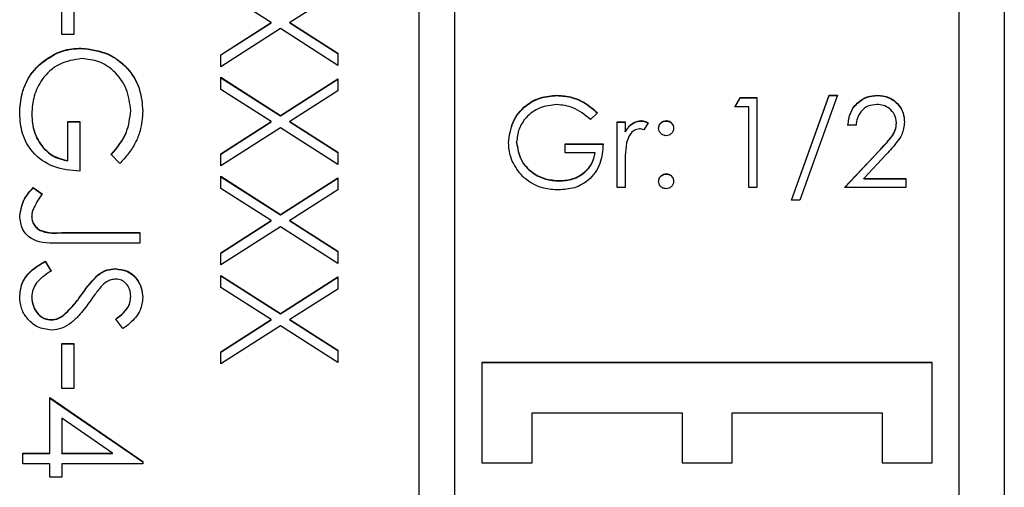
# Model space of a CAD drawing. Header units: millimetres. Extents: x 272 to 1443, y 39 to 1117.
# Tile 9 of 30: x 431 to 442, y 634 to 639. Entities that reach past the tile are written whole.
import ezdxf

# ---------------------------------------------------------------- set-up
doc = ezdxf.new("R2010")
doc.units = ezdxf.units.MM

msp = doc.modelspace()

# ---------------------------------------------------------------- linework, layer by layer
at = {"color": 7, "linetype": 'Continuous', "lineweight": 25}
for p, q in [((442.372, 669.214), (442.372, 628.214)), ((435.872, 668.703), (435.872, 628.729)), ((436.272, 628.729), (436.272, 668.703)), ((441.872, 630.728), (441.872, 666.704)), ((431.906, 638.873), (431.906, 639.372)), ((432.039, 639.372), (432.039, 638.873)), ((434.23, 639.006), (433.672, 639.363)), ((434.972, 639.346), (434.44, 639.006)), ((433.672, 638.649), (434.23, 639.006)), ((433.672, 638.646), (434.23, 639.002)), ((434.23, 639.002), (434.23, 639.006)), ((434.44, 639.006), (434.972, 638.666)), ((434.44, 639.002), (434.44, 639.006)), ((434.44, 639.002), (434.972, 638.662)), ((432.039, 638.873), (431.906, 638.873)), ((434.335, 638.939), (433.672, 638.515)), ((434.972, 638.531), (434.335, 638.939)), ((432.123, 638.719), (432.123, 638.723)), ((433.672, 638.515), (433.672, 638.649)), ((434.972, 638.666), (434.972, 638.531)), ((431.685, 638.56), (431.685, 638.564)), ((433.672, 638.398), (434.335, 637.974)), ((433.672, 638.263), (433.672, 638.398)), ((433.672, 638.394), (434.335, 637.97)), ((434.335, 637.974), (434.972, 638.381)), ((434.335, 637.97), (434.972, 638.378)), ((434.972, 638.381), (434.972, 638.247)), ((434.23, 637.907), (433.672, 638.263)), ((434.972, 638.247), (434.44, 637.907)), ((437.405, 638.195), (437.405, 638.199)), ((440.008, 637.033), (440.426, 638.199)), ((440.009, 637.033), (440.426, 638.195)), ((440.521, 638.199), (440.103, 637.033)), ((440.426, 638.199), (440.521, 638.199)), ((440.426, 638.195), (440.426, 638.199)), ((440.426, 638.195), (440.52, 638.195)), ((440.962, 638.195), (440.962, 638.199)), ((439.38, 638.071), (439.439, 638.173)), ((439.534, 638.071), (439.38, 638.071)), ((439.382, 638.071), (439.439, 638.17)), ((439.439, 638.173), (439.623, 638.173)), ((439.439, 638.17), (439.439, 638.173)), ((439.439, 638.17), (439.623, 638.17)), ((439.534, 637.174), (439.534, 638.071)), ((439.623, 638.173), (439.623, 637.174)), ((431.572, 637.987), (431.572, 637.99)), ((432.672, 638.024), (432.672, 638.028)), ((434.335, 637.97), (434.335, 637.974)), ((437.854, 638.003), (437.777, 637.93)), ((431.972, 637.907), (432.106, 637.907)), ((431.972, 637.474), (431.972, 637.907)), ((431.972, 637.903), (432.106, 637.903)), ((432.106, 637.907), (432.106, 637.357)), ((433.672, 637.55), (434.23, 637.907)), ((433.672, 637.546), (434.23, 637.903)), ((434.23, 637.903), (434.23, 637.907)), ((434.44, 637.907), (434.972, 637.567)), ((434.44, 637.903), (434.44, 637.907)), ((434.44, 637.903), (434.972, 637.563)), ((438.072, 637.904), (438.162, 637.904)), ((438.072, 637.174), (438.072, 637.904)), ((438.072, 637.9), (438.162, 637.9)), ((438.162, 637.904), (438.162, 637.797)), ((438.34, 637.913), (438.34, 637.917)), ((438.418, 637.892), (438.369, 637.814)), ((438.617, 637.913), (438.617, 637.917)), ((440.726, 637.866), (440.636, 637.866)), ((441.175, 637.89), (441.175, 637.894)), ((434.335, 637.839), (433.672, 637.415)), ((434.972, 637.432), (434.335, 637.839)), ((438.162, 637.793), (438.162, 637.797)), ((436.957, 637.674), (436.957, 637.678)), ((437.495, 637.661), (437.918, 637.661)), ((437.495, 637.558), (437.495, 637.661)), ((437.495, 637.657), (437.918, 637.657)), ((432.55, 637.44), (432.456, 637.54)), ((433.672, 637.415), (433.672, 637.55)), ((434.972, 637.567), (434.972, 637.432)), ((437.829, 637.558), (437.495, 637.558)), ((437.829, 637.555), (437.829, 637.558)), ((440.598, 637.174), (440.986, 637.587)), ((440.601, 637.174), (440.986, 637.584)), ((441.062, 637.543), (440.812, 637.276)), ((440.986, 637.584), (440.986, 637.587)), ((431.972, 637.47), (431.972, 637.474)), ((438.162, 637.419), (438.162, 637.174)), ((438.617, 637.324), (438.617, 637.328)), ((433.672, 637.299), (434.335, 636.875)), ((433.672, 637.164), (433.672, 637.299)), ((433.672, 637.295), (434.335, 636.871)), ((434.335, 636.875), (434.972, 637.282)), ((434.335, 636.871), (434.972, 637.278)), ((434.972, 637.282), (434.972, 637.148)), ((437.431, 637.247), (437.431, 637.251)), ((440.812, 637.276), (441.277, 637.276)), ((440.812, 637.273), (440.812, 637.276)), ((440.812, 637.273), (441.277, 637.273)), ((441.277, 637.276), (441.277, 637.174)), ((431.589, 637.174), (431.689, 637.105)), ((431.589, 637.17), (431.589, 637.174)), ((431.589, 637.17), (431.689, 637.101)), ((434.23, 636.807), (433.672, 637.164)), ((434.972, 637.148), (434.44, 636.807)), ((438.162, 637.174), (438.072, 637.174)), ((439.623, 637.174), (439.534, 637.174)), ((441.277, 637.174), (440.598, 637.174)), ((440.103, 637.033), (440.008, 637.033)), ((434.335, 636.871), (434.335, 636.875)), ((431.572, 636.85), (431.572, 636.854)), ((433.672, 636.451), (434.23, 636.807)), ((433.672, 636.447), (434.23, 636.804)), ((434.23, 636.804), (434.23, 636.807)), ((434.44, 636.807), (434.972, 636.467)), ((434.44, 636.804), (434.44, 636.807)), ((434.44, 636.804), (434.972, 636.464)), ((431.907, 636.674), (432.772, 636.674)), ((431.907, 636.671), (431.907, 636.674)), ((431.907, 636.671), (432.772, 636.671)), ((432.772, 636.674), (432.772, 636.558)), ((434.335, 636.74), (433.672, 636.316)), ((434.972, 636.333), (434.335, 636.74)), ((432.772, 636.558), (431.894, 636.558)), ((433.672, 636.316), (433.672, 636.451)), ((434.972, 636.467), (434.972, 636.333)), ((431.723, 636.358), (431.789, 636.248)), ((431.723, 636.354), (431.723, 636.358)), ((431.723, 636.354), (431.789, 636.244)), ((432.502, 636.271), (432.502, 636.274)), ((432.304, 636.198), (432.304, 636.202)), ((433.672, 636.199), (434.335, 635.775)), ((433.672, 636.065), (433.672, 636.199)), ((433.672, 636.196), (434.335, 635.772)), ((434.335, 635.775), (434.972, 636.183)), ((434.335, 635.772), (434.972, 636.179)), ((434.972, 636.183), (434.972, 636.048)), ((434.23, 635.708), (433.672, 636.065)), ((434.972, 636.048), (434.44, 635.708)), ((431.572, 635.959), (431.572, 635.963)), ((432.127, 635.985), (432.127, 635.989)), ((432.672, 635.964), (432.672, 635.967)), ((434.335, 635.772), (434.335, 635.775)), ((431.792, 635.705), (431.792, 635.708)), ((431.92, 635.751), (431.92, 635.755)), ((432.585, 635.608), (432.506, 635.714)), ((433.672, 635.351), (434.23, 635.708)), ((433.672, 635.348), (434.23, 635.705)), ((434.23, 635.705), (434.23, 635.708)), ((434.44, 635.708), (434.972, 635.368)), ((434.44, 635.705), (434.44, 635.708)), ((434.44, 635.705), (434.972, 635.364)), ((434.335, 635.641), (433.672, 635.217)), ((434.972, 635.233), (434.335, 635.641)), ((431.906, 634.942), (431.906, 635.442)), ((431.906, 635.442), (432.039, 635.442)), ((431.906, 635.438), (432.039, 635.438)), ((432.039, 635.442), (432.039, 634.942)), ((433.672, 635.217), (433.672, 635.351)), ((434.972, 635.368), (434.972, 635.233)), ((436.572, 635.231), (436.572, 634.12)), ((441.572, 635.231), (436.572, 635.231)), ((441.572, 635.227), (436.572, 635.227)), ((441.572, 634.12), (441.572, 635.231)), ((432.039, 634.942), (431.906, 634.942)), ((431.772, 634.226), (431.772, 634.842)), ((431.772, 634.842), (432.806, 634.133)), ((431.772, 634.838), (432.806, 634.129)), ((432.47, 634.226), (431.906, 634.613)), ((431.906, 634.613), (431.906, 634.226)), ((437.128, 634.12), (437.128, 634.675)), ((437.128, 634.675), (438.794, 634.675)), ((438.794, 634.675), (438.794, 634.12)), ((439.35, 634.12), (439.35, 634.675)), ((439.35, 634.675), (441.017, 634.675)), ((441.017, 634.675), (441.017, 634.12)), ((431.472, 634.226), (431.772, 634.226)), ((431.472, 634.109), (431.472, 634.226)), ((431.472, 634.222), (431.772, 634.222)), ((431.772, 634.222), (431.772, 634.226)), ((431.906, 634.226), (432.47, 634.226)), ((431.906, 634.222), (431.906, 634.226)), ((431.906, 634.222), (432.47, 634.222)), ((432.47, 634.222), (432.47, 634.226)), ((431.772, 634.109), (431.472, 634.109)), ((431.772, 633.959), (431.772, 634.109)), ((431.906, 634.109), (431.906, 633.959)), ((432.806, 634.109), (431.906, 634.109)), ((432.806, 634.133), (432.806, 634.109)), ((436.572, 634.12), (437.128, 634.12)), ((438.794, 634.12), (439.35, 634.12)), ((441.017, 634.12), (441.572, 634.12)), ((431.906, 633.959), (431.772, 633.959))]:
    msp.add_line(p, q, dxfattribs=at)
for points, knots in [([(431.685, 638.564), (431.759, 638.615), (431.892, 638.707), (432.052, 638.718), (432.123, 638.723)], [0, 0, 0, 0, 0.559317, 1, 1, 1, 1]), ([(431.685, 638.56), (431.759, 638.611), (431.892, 638.703), (432.052, 638.714), (432.123, 638.719)], [0, 0, 0, 0, 0.559317, 1, 1, 1, 1]), ([(432.123, 638.723), (432.225, 638.71), (432.428, 638.684), (432.657, 638.497), (432.786, 638.264), (432.799, 638.104), (432.806, 638.024)], [0, 0, 0, 0, 0.27959, 0.559072, 0.779411, 1, 1, 1, 1]), ([(432.123, 638.719), (432.225, 638.706), (432.428, 638.681), (432.657, 638.494), (432.786, 638.261), (432.799, 638.101), (432.806, 638.02)], [0, 0, 0, 0, 0.27959, 0.559072, 0.779411, 1, 1, 1, 1]), ([(431.439, 638.001), (431.443, 638.073), (431.45, 638.192), (431.509, 638.348), (431.582, 638.468), (431.651, 638.532), (431.685, 638.564)], [0, 0, 0, 0, 0.339789, 0.559872, 0.779908, 1, 1, 1, 1]), ([(431.439, 637.997), (431.443, 638.069), (431.45, 638.188), (431.509, 638.344), (431.582, 638.464), (431.651, 638.528), (431.685, 638.56)], [0, 0, 0, 0, 0.339789, 0.559872, 0.779908, 1, 1, 1, 1]), ([(432.128, 638.606), (432.042, 638.593), (431.87, 638.566), (431.688, 638.394), (431.588, 638.194), (431.578, 638.058), (431.572, 637.99)], [0, 0, 0, 0, 0.279061, 0.558584, 0.779236, 1, 1, 1, 1]), ([(432.672, 638.028), (432.662, 638.11), (432.642, 638.274), (432.503, 638.466), (432.322, 638.584), (432.193, 638.599), (432.128, 638.606)], [0, 0, 0, 0, 0.279847, 0.559555, 0.779847, 1, 1, 1, 1]), ([(436.867, 637.674), (436.877, 637.752), (436.897, 637.909), (437.04, 638.085), (437.22, 638.184), (437.343, 638.194), (437.405, 638.199)], [0, 0, 0, 0, 0.2795847, 0.5590752, 0.7794152, 1, 1, 1, 1]), ([(436.867, 637.67), (436.877, 637.749), (436.897, 637.905), (437.04, 638.081), (437.22, 638.18), (437.343, 638.19), (437.405, 638.195)], [0, 0, 0, 0, 0.279585, 0.559075, 0.779415, 1, 1, 1, 1]), ([(437.405, 638.199), (437.462, 638.195), (437.556, 638.188), (437.679, 638.137), (437.773, 638.078), (437.827, 638.028), (437.854, 638.003)], [0, 0, 0, 0, 0.339527, 0.559586, 0.779731, 1, 1, 1, 1]), ([(437.405, 638.195), (437.462, 638.191), (437.556, 638.184), (437.679, 638.134), (437.773, 638.074), (437.827, 638.024), (437.854, 637.999)], [0, 0, 0, 0, 0.339527, 0.559586, 0.779731, 1, 1, 1, 1]), ([(440.636, 637.866), (440.642, 637.914), (440.654, 638.011), (440.739, 638.122), (440.848, 638.189), (440.924, 638.196), (440.962, 638.199)], [0, 0, 0, 0, 0.280029, 0.559515, 0.779668, 1, 1, 1, 1]), ([(440.636, 637.862), (440.642, 637.911), (440.654, 638.008), (440.739, 638.119), (440.848, 638.185), (440.924, 638.192), (440.962, 638.195)], [0, 0, 0, 0, 0.280029, 0.559515, 0.779668, 1, 1, 1, 1]), ([(440.962, 638.199), (441.007, 638.195), (441.096, 638.186), (441.195, 638.105), (441.255, 638.006), (441.261, 637.937), (441.264, 637.902)], [0, 0, 0, 0, 0.279891, 0.559188, 0.779573, 1, 1, 1, 1]), ([(440.962, 638.195), (441.007, 638.191), (441.096, 638.182), (441.195, 638.101), (441.255, 638.003), (441.261, 637.933), (441.264, 637.898)], [0, 0, 0, 0, 0.279891, 0.559188, 0.779573, 1, 1, 1, 1]), ([(437.402, 638.096), (437.339, 638.089), (437.212, 638.073), (437.064, 637.967), (436.974, 637.827), (436.962, 637.728), (436.957, 637.678)], [0, 0, 0, 0, 0.279854, 0.559567, 0.779843, 1, 1, 1, 1]), ([(437.777, 637.93), (437.716, 637.981), (437.605, 638.072), (437.464, 638.089), (437.402, 638.096)], [0, 0, 0, 0, 0.55981, 1, 1, 1, 1]), ([(440.958, 638.096), (440.924, 638.093), (440.855, 638.086), (440.778, 638.024), (440.737, 637.945), (440.73, 637.892), (440.726, 637.866)], [0, 0, 0, 0, 0.279693, 0.55878, 0.779138, 1, 1, 1, 1]), ([(441.175, 637.894), (441.171, 637.925), (441.162, 637.986), (441.101, 638.052), (441.031, 638.091), (440.982, 638.094), (440.958, 638.096)], [0, 0, 0, 0, 0.279126, 0.558978, 0.77935, 1, 1, 1, 1]), ([(432.106, 637.357), (432.007, 637.365), (431.811, 637.381), (431.58, 637.545), (431.455, 637.77), (431.444, 637.924), (431.439, 638.001)], [0, 0, 0, 0, 0.280351, 0.559367, 0.779371, 1, 1, 1, 1]), ([(431.572, 637.99), (431.577, 637.923), (431.588, 637.79), (431.684, 637.625), (431.818, 637.511), (431.921, 637.486), (431.972, 637.474)], [0, 0, 0, 0, 0.280254, 0.559912, 0.779941, 1, 1, 1, 1]), ([(431.572, 637.987), (431.577, 637.92), (431.588, 637.786), (431.684, 637.621), (431.818, 637.507), (431.921, 637.482), (431.972, 637.47)], [0, 0, 0, 0, 0.280254, 0.559912, 0.779941, 1, 1, 1, 1]), ([(432.456, 637.54), (432.522, 637.621), (432.64, 637.764), (432.662, 637.947), (432.672, 638.028)], [0, 0, 0, 0, 0.55984, 1, 1, 1, 1]), ([(432.456, 637.537), (432.522, 637.617), (432.64, 637.76), (432.662, 637.944), (432.672, 638.024)], [0, 0, 0, 0, 0.55984, 1, 1, 1, 1]), ([(432.806, 638.024), (432.8, 637.95), (432.791, 637.827), (432.726, 637.668), (432.648, 637.546), (432.583, 637.476), (432.55, 637.44)], [0, 0, 0, 0, 0.339527, 0.559586, 0.779731, 1, 1, 1, 1]), ([(438.162, 637.797), (438.187, 637.831), (438.222, 637.879), (438.291, 637.912), (438.324, 637.915), (438.34, 637.917)], [0, 0, 0, 0, 0.558841, 0.779474, 1, 1, 1, 1]), ([(438.162, 637.793), (438.187, 637.827), (438.222, 637.875), (438.291, 637.909), (438.324, 637.912), (438.34, 637.913)], [0, 0, 0, 0, 0.558841, 0.779474, 1, 1, 1, 1]), ([(438.34, 637.917), (438.356, 637.915), (438.383, 637.912), (438.408, 637.898), (438.418, 637.892)], [0, 0, 0, 0, 0.5592431, 1, 1, 1, 1]), ([(438.34, 637.913), (438.356, 637.911), (438.383, 637.908), (438.408, 637.894), (438.418, 637.888)], [0, 0, 0, 0, 0.559243, 1, 1, 1, 1]), ([(438.534, 637.834), (438.535, 637.846), (438.538, 637.87), (438.561, 637.898), (438.588, 637.914), (438.607, 637.916), (438.617, 637.917)], [0, 0, 0, 0, 0.279539, 0.559327, 0.779689, 1, 1, 1, 1]), ([(438.534, 637.83), (438.535, 637.842), (438.538, 637.867), (438.561, 637.894), (438.588, 637.911), (438.607, 637.912), (438.617, 637.913)], [0, 0, 0, 0, 0.279539, 0.559327, 0.779689, 1, 1, 1, 1]), ([(438.617, 637.917), (438.629, 637.916), (438.654, 637.913), (438.681, 637.89), (438.698, 637.863), (438.7, 637.843), (438.7, 637.834)], [0, 0, 0, 0, 0.279602, 0.559212, 0.779475, 1, 1, 1, 1]), ([(438.617, 637.913), (438.629, 637.912), (438.654, 637.909), (438.681, 637.886), (438.698, 637.859), (438.7, 637.84), (438.7, 637.83)], [0, 0, 0, 0, 0.279602, 0.559212, 0.779475, 1, 1, 1, 1]), ([(440.986, 637.587), (441.014, 637.618), (441.062, 637.668), (441.123, 637.741), (441.167, 637.812), (441.172, 637.867), (441.175, 637.894)], [0, 0, 0, 0, 0.340542, 0.56085, 0.780599, 1, 1, 1, 1]), ([(440.986, 637.584), (441.014, 637.614), (441.062, 637.664), (441.123, 637.738), (441.167, 637.809), (441.172, 637.863), (441.175, 637.89)], [0, 0, 0, 0, 0.340542, 0.56085, 0.780599, 1, 1, 1, 1]), ([(441.264, 637.902), (441.258, 637.854), (441.248, 637.774), (441.184, 637.683), (441.126, 637.611), (441.083, 637.566), (441.062, 637.543)], [0, 0, 0, 0, 0.338375, 0.558753, 0.77936, 1, 1, 1, 1]), ([(438.323, 637.827), (438.302, 637.823), (438.26, 637.814), (438.205, 637.755), (438.188, 637.702), (438.178, 637.67)], [0, 0, 0, 0, 0.278435, 0.558783, 1, 1, 1, 1]), ([(438.369, 637.814), (438.361, 637.818), (438.346, 637.825), (438.33, 637.827), (438.323, 637.827)], [0, 0, 0, 0, 0.5603957, 1, 1, 1, 1]), ([(438.617, 637.75), (438.605, 637.752), (438.58, 637.755), (438.553, 637.777), (438.536, 637.805), (438.535, 637.824), (438.534, 637.834)], [0, 0, 0, 0, 0.2796468, 0.5592988, 0.7796148, 1, 1, 1, 1]), ([(438.7, 637.834), (438.699, 637.821), (438.696, 637.797), (438.673, 637.77), (438.646, 637.753), (438.627, 637.751), (438.617, 637.75)], [0, 0, 0, 0, 0.279517, 0.559326, 0.779544, 1, 1, 1, 1]), ([(436.99, 637.337), (436.95, 637.394), (436.88, 637.496), (436.871, 637.62), (436.867, 637.674)], [0, 0, 0, 0, 0.559317, 1, 1, 1, 1]), ([(436.957, 637.678), (436.967, 637.612), (436.988, 637.48), (437.12, 637.34), (437.274, 637.263), (437.379, 637.255), (437.431, 637.251)], [0, 0, 0, 0, 0.2790509, 0.5585815, 0.779235, 1, 1, 1, 1]), ([(436.957, 637.674), (436.967, 637.608), (436.988, 637.476), (437.12, 637.336), (437.274, 637.259), (437.379, 637.251), (437.431, 637.247)], [0, 0, 0, 0, 0.279051, 0.558582, 0.779235, 1, 1, 1, 1]), ([(437.918, 637.661), (437.912, 637.585), (437.9, 637.435), (437.773, 637.256), (437.601, 637.16), (437.482, 637.152), (437.423, 637.148)], [0, 0, 0, 0, 0.280351, 0.559367, 0.779371, 1, 1, 1, 1]), ([(438.178, 637.67), (438.172, 637.623), (438.161, 637.54), (438.162, 637.456), (438.162, 637.419)], [0, 0, 0, 0, 0.559637, 1, 1, 1, 1]), ([(437.431, 637.251), (437.482, 637.255), (437.585, 637.262), (437.712, 637.337), (437.8, 637.44), (437.819, 637.519), (437.829, 637.558)], [0, 0, 0, 0, 0.280258, 0.55994, 0.779939, 1, 1, 1, 1]), ([(437.431, 637.247), (437.482, 637.251), (437.585, 637.259), (437.712, 637.333), (437.8, 637.436), (437.819, 637.515), (437.829, 637.555)], [0, 0, 0, 0, 0.280258, 0.5599401, 0.7799391, 1, 1, 1, 1]), ([(437.423, 637.148), (437.367, 637.151), (437.276, 637.157), (437.156, 637.202), (437.063, 637.259), (437.014, 637.311), (436.99, 637.337)], [0, 0, 0, 0, 0.339789, 0.559872, 0.779908, 1, 1, 1, 1]), ([(438.534, 637.244), (438.535, 637.257), (438.538, 637.281), (438.561, 637.308), (438.588, 637.325), (438.607, 637.327), (438.617, 637.328)], [0, 0, 0, 0, 0.279576, 0.559284, 0.779552, 1, 1, 1, 1]), ([(438.534, 637.241), (438.535, 637.253), (438.538, 637.278), (438.561, 637.305), (438.588, 637.321), (438.607, 637.323), (438.617, 637.324)], [0, 0, 0, 0, 0.279576, 0.559284, 0.779552, 1, 1, 1, 1]), ([(438.617, 637.328), (438.629, 637.326), (438.654, 637.323), (438.681, 637.3), (438.698, 637.273), (438.7, 637.254), (438.7, 637.244)], [0, 0, 0, 0, 0.279602, 0.559212, 0.779475, 1, 1, 1, 1]), ([(438.617, 637.324), (438.629, 637.323), (438.654, 637.32), (438.681, 637.297), (438.698, 637.27), (438.7, 637.25), (438.7, 637.241)], [0, 0, 0, 0, 0.279602, 0.559212, 0.779475, 1, 1, 1, 1]), ([(438.617, 637.161), (438.605, 637.163), (438.58, 637.166), (438.553, 637.188), (438.536, 637.215), (438.535, 637.235), (438.534, 637.244)], [0, 0, 0, 0, 0.279628, 0.559268, 0.779583, 1, 1, 1, 1]), ([(438.7, 637.244), (438.699, 637.232), (438.696, 637.207), (438.673, 637.181), (438.646, 637.164), (438.627, 637.162), (438.617, 637.161)], [0, 0, 0, 0, 0.279515, 0.559486, 0.779684, 1, 1, 1, 1]), ([(431.439, 636.86), (431.451, 636.927), (431.472, 637.046), (431.553, 637.135), (431.589, 637.174)], [0, 0, 0, 0, 0.557533, 1, 1, 1, 1]), ([(431.439, 636.857), (431.451, 636.923), (431.472, 637.042), (431.553, 637.131), (431.589, 637.17)], [0, 0, 0, 0, 0.557533, 1, 1, 1, 1]), ([(431.689, 637.105), (431.668, 637.075), (431.632, 637.022), (431.604, 636.964), (431.591, 636.939)], [0, 0, 0, 0, 0.560094, 1, 1, 1, 1]), ([(431.591, 636.939), (431.585, 636.924), (431.575, 636.896), (431.573, 636.867), (431.572, 636.854)], [0, 0, 0, 0, 0.5599, 1, 1, 1, 1]), ([(431.894, 636.558), (431.785, 636.555), (431.649, 636.551), (431.519, 636.643), (431.453, 636.728), (431.445, 636.808), (431.439, 636.86)], [0, 0, 0, 0, 0.499543, 0.625078, 0.750654, 1, 1, 1, 1]), ([(431.572, 636.854), (431.574, 636.836), (431.577, 636.8), (431.604, 636.752), (431.643, 636.714), (431.742, 636.668), (431.834, 636.671), (431.907, 636.674)], [0, 0, 0, 0, 0.124972, 0.249915, 0.374872, 0.499882, 1, 1, 1, 1]), ([(431.572, 636.85), (431.574, 636.832), (431.577, 636.796), (431.604, 636.748), (431.643, 636.71), (431.742, 636.664), (431.834, 636.668), (431.907, 636.671)], [0, 0, 0, 0, 0.124972, 0.249915, 0.374872, 0.499882, 1, 1, 1, 1]), ([(431.439, 635.963), (431.444, 636.011), (431.453, 636.107), (431.551, 636.255), (431.658, 636.319), (431.723, 636.358)], [0, 0, 0, 0, 0.27988, 0.559666, 1, 1, 1, 1]), ([(431.439, 635.959), (431.444, 636.007), (431.453, 636.103), (431.551, 636.251), (431.658, 636.315), (431.723, 636.354)], [0, 0, 0, 0, 0.27988, 0.559666, 1, 1, 1, 1]), ([(431.789, 636.248), (431.729, 636.209), (431.647, 636.155), (431.581, 636.045), (431.575, 635.99), (431.572, 635.963)], [0, 0, 0, 0, 0.559321, 0.779782, 1, 1, 1, 1]), ([(432.304, 636.202), (432.338, 636.225), (432.398, 636.266), (432.47, 636.272), (432.502, 636.274)], [0, 0, 0, 0, 0.55984, 1, 1, 1, 1]), ([(432.304, 636.198), (432.338, 636.221), (432.398, 636.262), (432.47, 636.268), (432.502, 636.271)], [0, 0, 0, 0, 0.55984, 1, 1, 1, 1]), ([(432.502, 636.274), (432.548, 636.269), (432.641, 636.258), (432.741, 636.169), (432.796, 636.063), (432.802, 635.99), (432.806, 635.954)], [0, 0, 0, 0, 0.279553, 0.558798, 0.779378, 1, 1, 1, 1]), ([(432.502, 636.271), (432.548, 636.265), (432.641, 636.254), (432.741, 636.165), (432.796, 636.059), (432.802, 635.987), (432.806, 635.951)], [0, 0, 0, 0, 0.279553, 0.558798, 0.779378, 1, 1, 1, 1]), ([(432.127, 635.989), (432.157, 636.031), (432.211, 636.107), (432.276, 636.173), (432.304, 636.202)], [0, 0, 0, 0, 0.560413, 1, 1, 1, 1]), ([(432.127, 635.985), (432.157, 636.028), (432.211, 636.103), (432.276, 636.169), (432.304, 636.198)], [0, 0, 0, 0, 0.560413, 1, 1, 1, 1]), ([(432.508, 636.158), (432.489, 636.156), (432.453, 636.153), (432.393, 636.125), (432.36, 636.092), (432.34, 636.072)], [0, 0, 0, 0, 0.279946, 0.559774, 1, 1, 1, 1]), ([(432.672, 635.967), (432.67, 635.994), (432.666, 636.046), (432.626, 636.11), (432.57, 636.151), (432.528, 636.156), (432.508, 636.158)], [0, 0, 0, 0, 0.280274, 0.559931, 0.77992, 1, 1, 1, 1]), ([(432.34, 636.072), (432.315, 636.04), (432.27, 635.983), (432.229, 635.924), (432.21, 635.898)], [0, 0, 0, 0, 0.559906, 1, 1, 1, 1]), ([(431.791, 635.592), (431.737, 635.599), (431.631, 635.613), (431.518, 635.717), (431.449, 635.837), (431.442, 635.921), (431.439, 635.963)], [0, 0, 0, 0, 0.279183, 0.559085, 0.779446, 1, 1, 1, 1]), ([(431.572, 635.963), (431.576, 635.928), (431.583, 635.858), (431.635, 635.773), (431.71, 635.718), (431.765, 635.712), (431.792, 635.708)], [0, 0, 0, 0, 0.280276, 0.560148, 0.780153, 1, 1, 1, 1]), ([(431.572, 635.959), (431.576, 635.924), (431.583, 635.854), (431.635, 635.769), (431.71, 635.715), (431.765, 635.708), (431.792, 635.705)], [0, 0, 0, 0, 0.280276, 0.560148, 0.780153, 1, 1, 1, 1]), ([(432.21, 635.898), (432.174, 635.849), (432.113, 635.768), (432.013, 635.67), (431.909, 635.606), (431.83, 635.596), (431.791, 635.592)], [0, 0, 0, 0, 0.340499, 0.560704, 0.780578, 1, 1, 1, 1]), ([(431.92, 635.755), (431.963, 635.795), (432.04, 635.866), (432.101, 635.951), (432.127, 635.989)], [0, 0, 0, 0, 0.559496, 1, 1, 1, 1]), ([(431.92, 635.751), (431.963, 635.791), (432.04, 635.863), (432.101, 635.948), (432.127, 635.985)], [0, 0, 0, 0, 0.559496, 1, 1, 1, 1]), ([(432.506, 635.714), (432.533, 635.736), (432.58, 635.773), (432.635, 635.834), (432.667, 635.898), (432.67, 635.944), (432.672, 635.967)], [0, 0, 0, 0, 0.340409, 0.560482, 0.78018, 1, 1, 1, 1]), ([(432.506, 635.71), (432.533, 635.732), (432.58, 635.769), (432.635, 635.83), (432.667, 635.894), (432.67, 635.94), (432.672, 635.964)], [0, 0, 0, 0, 0.340409, 0.560482, 0.78018, 1, 1, 1, 1]), ([(432.806, 635.954), (432.8, 635.906), (432.79, 635.825), (432.728, 635.731), (432.661, 635.665), (432.611, 635.627), (432.585, 635.608)], [0, 0, 0, 0, 0.3387292, 0.5588354, 0.7793438, 1, 1, 1, 1]), ([(431.792, 635.708), (431.818, 635.711), (431.865, 635.717), (431.903, 635.743), (431.92, 635.755)], [0, 0, 0, 0, 0.55899, 1, 1, 1, 1]), ([(431.792, 635.705), (431.818, 635.708), (431.865, 635.713), (431.903, 635.74), (431.92, 635.751)], [0, 0, 0, 0, 0.55899, 1, 1, 1, 1])]:
    msp.add_open_spline(points, degree=3, knots=knots, dxfattribs=at)

doc.saveas('drawing.dxf')
